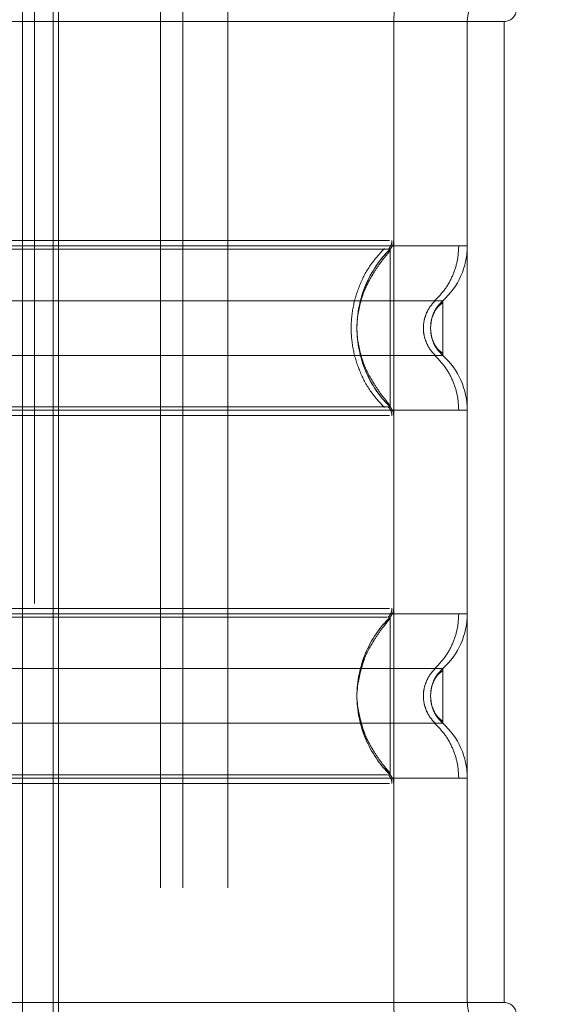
# Model space of a CAD drawing. Header units: inches. Extents: x 0.2 to 10.8, y 0.2 to 8.2.
# Tile 75 of 156: x 2.8839 to 2.926, y 4.2958 to 4.3749. Entities that reach past the tile are written whole.
import ezdxf

# ---------------------------------------------------------------- set-up
doc = ezdxf.new("R2010")
doc.units = ezdxf.units.IN
doc.header["$MEASUREMENT"] = 0
doc.linetypes.add('HIDDEN', pattern=[0.07500000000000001, 0.05, -0.025])
doc.layers.add('DIMENSIONS', color=140, linetype='Continuous')
doc.styles.add('SLDTEXTSTYLE0', font='TXT', dxfattribs={"width": 0.7})
doc.dimstyles.new('SLDDIMSTYLE0', dxfattribs={"dimtxt": 0.0849609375, "dimasz": 0.13, "dimexe": 0, "dimexo": 0.0625, "dimgap": 0.021240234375, "dimtad": 0, "dimtih": 1, "dimtoh": 1, "dimlfac": 20, "dimrnd": 1e-09, "dimzin": 12, "dimdsep": 46, "dimtxsty": 'SLDTEXTSTYLE0', "dimsah": 1, "dimcen": 0.09, "dimadec": 0, "dimazin": 3, "dimtfac": 1, "dimtofl": 0, "dimtmove": 0, "dimatfit": 3, "dimfxl": 0, "dimfrac": 2, "dimtolj": 1, "dimtzin": 12, "dimarcsym": 0})

# ---------------------------------------------------------------- blocks, each defined once
blk = doc.blocks.new('_D')
at = {"layer": 'DIMENSIONS'}
for p, q in [((2.961656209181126, 4.983580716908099), (2.428832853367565, 4.983580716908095)), ((2.553832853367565, 4.983580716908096), (2.553832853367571, 4.325865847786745)), ((2.392258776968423, 4.171814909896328), (2.3637286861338, 4.171814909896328)), ((2.3637286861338, 4.171814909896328), (2.3637286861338, 4.036784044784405)), ((2.715406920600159, 4.171814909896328), (2.743937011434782, 4.171814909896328)), ((2.743937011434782, 4.171814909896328), (2.743937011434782, 4.036784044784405)), ((2.3637286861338, 4.036784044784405), (2.392258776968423, 4.036784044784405)), ((2.743937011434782, 4.036784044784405), (2.715406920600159, 4.036784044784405)), ((2.55383285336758, 3.189414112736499), (2.553832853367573, 4.017763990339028)), ((2.961656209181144, 3.189414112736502), (2.42883285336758, 3.189414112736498))]:
    blk.add_line(p, q, dxfattribs=at)
for points in [[(2.553832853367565, 4.983580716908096), (2.533832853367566, 4.853580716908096), (2.573832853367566, 4.853580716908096)], [(2.55383285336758, 3.189414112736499), (2.573832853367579, 3.319414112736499), (2.533832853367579, 3.319414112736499)]]:
    blk.add_solid(points, dxfattribs=at)
at = {"layer": 'DIMENSIONS', "char_height": 0.08333333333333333, "attachment_point": 1, "style": 'SLDTEXTSTYLE0'}
for s, insert in [('35.88', (2.392258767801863, 4.298257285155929)), ('911.4', (2.392258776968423, 4.144206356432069))]:
    blk.add_mtext(s, dxfattribs=dict(at, insert=insert))

msp = doc.modelspace()

# ---------------------------------------------------------------- linework, layer by layer
at = {"color": 7, "linetype": 'HIDDEN', "lineweight": 18}
for p, q in [((2.88410445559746, 3.088837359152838), (2.884104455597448, 5.084157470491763)), ((2.886558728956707, 3.091291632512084), (2.886558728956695, 5.081703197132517)), ((2.886995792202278, 3.091730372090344), (2.886995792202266, 5.081276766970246)), ((2.895176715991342, 3.105202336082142), (2.895176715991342, 5.067752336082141)), ((2.895176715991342, 3.105202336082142), (2.895176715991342, 5.067752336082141)), ((2.896976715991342, 3.105202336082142), (2.896976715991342, 5.067752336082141)), ((2.900576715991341, 3.105202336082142), (2.900576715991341, 5.067752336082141)), ((2.885056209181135, 3.1280224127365), (2.885056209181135, 5.0449724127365)), ((2.885056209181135, 3.1280224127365), (2.885056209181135, 5.0449724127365)), ((2.913886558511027, 4.374727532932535), (2.86467396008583, 4.374727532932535)), ((2.913886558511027, 4.374727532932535), (2.913886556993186, 4.357149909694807)), ((2.922744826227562, 4.374727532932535), (2.913886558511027, 4.374727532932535)), ((2.913886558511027, 4.374727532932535), (2.913886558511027, 4.295987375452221)), ((2.919792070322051, 4.374727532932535), (2.919792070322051, 4.295987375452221)), ((2.919792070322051, 4.374727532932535), (2.919792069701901, 4.356723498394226)), ((2.922744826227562, 4.374727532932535), (2.922744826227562, 4.295987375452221)), ((2.922744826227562, 4.374727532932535), (2.922744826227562, 4.295987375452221)), ((2.913591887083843, 4.356194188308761), (2.913591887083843, 4.356447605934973)), ((2.916891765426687, 4.350603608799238), (2.916839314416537, 4.350121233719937)), ((2.916839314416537, 4.350121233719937), (2.916891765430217, 4.349638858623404)), ((2.913591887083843, 4.343794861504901), (2.913591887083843, 4.344048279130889)), ((2.849270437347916, 4.343518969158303), (2.919792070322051, 4.343518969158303)), ((2.913591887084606, 4.326920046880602), (2.913086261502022, 4.32616979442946)), ((2.913591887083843, 4.326666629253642), (2.913591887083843, 4.326920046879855)), ((2.916891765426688, 4.321076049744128), (2.916839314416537, 4.320593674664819)), ((2.916893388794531, 4.321083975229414), (2.916840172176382, 4.320593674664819)), ((2.916839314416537, 4.320593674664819), (2.916891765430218, 4.320111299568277)), ((2.916840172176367, 4.320593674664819), (2.916893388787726, 4.320103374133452)), ((2.913086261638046, 4.315017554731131), (2.913591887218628, 4.314267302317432)), ((2.913591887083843, 4.314267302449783), (2.913591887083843, 4.31452072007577)), ((2.919792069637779, 4.313991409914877), (2.919792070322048, 4.295987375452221)), ((2.913886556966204, 4.313564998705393), (2.913886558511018, 4.295987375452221)), ((2.913886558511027, 4.295987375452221), (2.86467396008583, 4.295987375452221)), ((2.922744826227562, 4.295987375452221), (2.913886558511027, 4.295987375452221))]:
    msp.add_line(p, q, dxfattribs=at)
for centre, radius, start, end in [((2.922744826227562, 4.374727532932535), 0.008858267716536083, 90, 180), ((2.922744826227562, 4.374727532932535), 0.002952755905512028, 90, 180), ((2.922744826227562, 4.375711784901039), 0.0009842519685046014, 270.0000000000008, 0), ((2.912902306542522, 4.357149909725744), 0.0009842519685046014, 314.4762724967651, 359.9999999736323), ((2.913886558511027, 4.356723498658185), 0.005905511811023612, 311.7633977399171, 0), ((2.913886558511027, 4.343518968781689), 0.005905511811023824, 0, 48.23660226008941), ((2.912902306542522, 4.343092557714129), 0.00098425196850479, 2.75577506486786e-08, 45.52372749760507), ((2.912902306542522, 4.327622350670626), 0.0009842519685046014, 314.4762724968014, 359.9999999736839), ((2.913886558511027, 4.327195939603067), 0.005905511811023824, 311.7633977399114, 0), ((2.913886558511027, 4.313991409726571), 0.005905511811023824, 0, 48.23660226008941), ((2.912902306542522, 4.313564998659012), 0.0009842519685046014, 2.750604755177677e-08, 45.52372749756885), ((2.922744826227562, 4.295987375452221), 0.008858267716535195, 180, 270.0000000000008), ((2.922744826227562, 4.295987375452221), 0.002952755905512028, 180, 270.0000000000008), ((2.922744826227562, 4.295003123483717), 0.0009842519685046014, 0, 90)]:
    msp.add_arc(centre, radius, start, end, dxfattribs=at)
for points, knots in [([(2.919792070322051, 4.356723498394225), (2.919660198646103, 4.356723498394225), (2.919396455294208, 4.356723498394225), (2.917289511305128, 4.356723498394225), (2.914014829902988, 4.356723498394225), (2.909574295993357, 4.356723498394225), (2.904171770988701, 4.356723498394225), (2.898005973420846, 4.356723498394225), (2.891316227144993, 4.356723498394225), (2.884359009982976, 4.356723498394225), (2.877401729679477, 4.356723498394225), (2.870712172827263, 4.356723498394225), (2.864545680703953, 4.356723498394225), (2.85914574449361, 4.356723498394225), (2.854695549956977, 4.356723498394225), (2.851456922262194, 4.356723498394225), (2.849593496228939, 4.356723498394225), (2.849350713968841, 4.356723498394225), (2.849270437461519, 4.356723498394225)], [0, 0, 0, 0, 0.06454114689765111, 0.1290822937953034, 0.1936234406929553, 0.2581645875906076, 0.3227057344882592, 0.3872468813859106, 0.4517880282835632, 0.5163291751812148, 0.580870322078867, 0.645411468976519, 0.7099526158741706, 0.7744937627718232, 0.8390349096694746, 0.9035760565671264, 0.9681172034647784, 1, 1, 1, 1]), ([(2.91359188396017, 4.356447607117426), (2.913596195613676, 4.356447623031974), (2.912829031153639, 4.356447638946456), (2.909903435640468, 4.356447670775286), (2.907735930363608, 4.356447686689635), (2.902322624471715, 4.3564477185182), (2.899080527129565, 4.356447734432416), (2.892011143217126, 4.356447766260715), (2.888185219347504, 4.356447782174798), (2.880532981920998, 4.356447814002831), (2.876706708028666, 4.35644782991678), (2.86963801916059, 4.356447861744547), (2.866394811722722, 4.356447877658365), (2.860982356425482, 4.356447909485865), (2.858814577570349, 4.35644792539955), (2.855888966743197, 4.356447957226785), (2.855120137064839, 4.356447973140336), (2.855126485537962, 4.356447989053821)], [0, 0, 0, 0, 0.125, 0.125, 0.25, 0.25, 0.375, 0.375, 0.5, 0.5, 0.625, 0.625, 0.75, 0.75, 0.875, 0.875, 1, 1, 1, 1]), ([(2.913542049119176, 4.357149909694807), (2.913485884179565, 4.357149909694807), (2.913286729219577, 4.357149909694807), (2.911770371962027, 4.357149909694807), (2.909080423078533, 4.357149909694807), (2.905369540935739, 4.357149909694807), (2.900870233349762, 4.357149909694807), (2.895731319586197, 4.357149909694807), (2.890156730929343, 4.357149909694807), (2.884358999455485, 4.357149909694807), (2.878561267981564, 4.357149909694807), (2.872986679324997, 4.357149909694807), (2.867847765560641, 4.357149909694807), (2.863348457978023, 4.357149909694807), (2.859637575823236, 4.357149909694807), (2.856947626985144, 4.357149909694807), (2.855431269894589, 4.357149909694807), (2.855232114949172, 4.357149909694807), (2.855175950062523, 4.357149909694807)], [0, 0, 0, 0, 0.02656569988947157, 0.09419917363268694, 0.1618326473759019, 0.2294661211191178, 0.2970995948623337, 0.3647330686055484, 0.4323665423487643, 0.5000000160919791, 0.5676334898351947, 0.6352669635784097, 0.7029004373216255, 0.7705339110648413, 0.8381673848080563, 0.9058008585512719, 0.9734343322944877, 1, 1, 1, 1]), ([(2.913142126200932, 4.343735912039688), (2.912744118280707, 4.344172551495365), (2.911948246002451, 4.345045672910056), (2.91112170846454, 4.346635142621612), (2.91059429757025, 4.348339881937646), (2.910412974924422, 4.350121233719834), (2.910594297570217, 4.351902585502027), (2.911121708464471, 4.353607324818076), (2.911948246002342, 4.355196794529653), (2.91274411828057, 4.356069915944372), (2.913142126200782, 4.356506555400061)], [0, 0, 0, 0, 0.1250856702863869, 0.2501262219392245, 0.3751553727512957, 0.4999999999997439, 0.6248446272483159, 0.7498737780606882, 0.8749143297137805, 0.9999999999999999, 0.9999999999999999, 0.9999999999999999, 0.9999999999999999]), ([(2.913591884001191, 4.343794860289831), (2.911902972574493, 4.345433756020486), (2.909971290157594, 4.350121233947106), (2.911902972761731, 4.354808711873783), (2.913591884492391, 4.356447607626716)], [0.02713175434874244, 0.02713175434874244, 0.02713175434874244, 0.02713175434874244, 0.499999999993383, 0.9728682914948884, 0.9728682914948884, 0.9728682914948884, 0.9728682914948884]), ([(2.913447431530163, 4.356444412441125), (2.91349161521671, 4.356492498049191), (2.913580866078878, 4.356589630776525), (2.913672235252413, 4.356767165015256), (2.913734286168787, 4.3569570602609), (2.913740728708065, 4.357089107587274), (2.913743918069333, 4.357154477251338)], [0, 0, 0, 0, 0.2475269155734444, 0.5000033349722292, 0.7524780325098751, 0.9999999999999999, 0.9999999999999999, 0.9999999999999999, 0.9999999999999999]), ([(2.917152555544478, 4.35229933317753), (2.917438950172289, 4.352591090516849), (2.918018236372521, 4.353181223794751), (2.918631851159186, 4.354280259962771), (2.919033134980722, 4.355477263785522), (2.919083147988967, 4.356311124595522), (2.91910788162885, 4.356723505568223)], [0, 0, 0, 0, 0.2471297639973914, 0.4998657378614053, 0.7526615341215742, 1, 1, 1, 1]), ([(2.913591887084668, 4.356324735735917), (2.913351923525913, 4.356039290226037), (2.912903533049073, 4.355505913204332), (2.912175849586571, 4.354414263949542), (2.911349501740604, 4.352950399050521), (2.911117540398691, 4.351730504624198), (2.91097993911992, 4.351006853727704)], [0, 0, 0, 0, 0.1830305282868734, 0.3420067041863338, 0.6096732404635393, 1, 1, 1, 1]), ([(2.913591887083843, 4.344048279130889), (2.913591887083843, 4.344103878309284), (2.913591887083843, 4.344276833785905), (2.913591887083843, 4.345563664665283), (2.913591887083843, 4.347629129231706), (2.913591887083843, 4.350121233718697), (2.913591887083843, 4.352613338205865), (2.913591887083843, 4.354678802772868), (2.913591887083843, 4.355965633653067), (2.913591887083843, 4.356138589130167), (2.913591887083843, 4.356194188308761)], [0, 0, 0, 0, 0.06819172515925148, 0.2121278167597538, 0.3560639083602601, 0.499999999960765, 0.6439360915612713, 0.787872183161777, 0.9318082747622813, 1, 1, 1, 1]), ([(2.917820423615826, 4.352318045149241), (2.917826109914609, 4.352318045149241), (2.915858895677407, 4.352318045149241), (2.908252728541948, 4.352318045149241), (2.897655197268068, 4.352318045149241), (2.884358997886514, 4.352318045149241), (2.871062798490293, 4.352318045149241), (2.860465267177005, 4.352318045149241), (2.852859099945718, 4.352318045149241), (2.850891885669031, 4.352318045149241), (2.850897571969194, 4.352318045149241)], [4.712414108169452, 4.712414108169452, 4.712414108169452, 4.712414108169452, 5.15721612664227, 5.4883921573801, 5.8858033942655, 6.2832146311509, 6.68062586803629, 7.07803710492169, 7.40921313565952, 7.854015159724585, 7.854015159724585, 7.854015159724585, 7.854015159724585]), ([(2.91725093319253, 4.347904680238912), (2.917105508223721, 4.348052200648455), (2.91681433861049, 4.348347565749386), (2.916508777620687, 4.348898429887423), (2.916311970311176, 4.349494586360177), (2.916243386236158, 4.350121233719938), (2.916311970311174, 4.350747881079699), (2.916508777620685, 4.351344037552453), (2.91681433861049, 4.35189490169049), (2.917105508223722, 4.352190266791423), (2.917250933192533, 4.352337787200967)], [0, 0, 0, 0, 0.1248322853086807, 0.2499389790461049, 0.3751056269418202, 0.4999999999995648, 0.6248943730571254, 0.7500610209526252, 0.8751677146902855, 1, 1, 1, 1]), ([(2.917819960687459, 4.352147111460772), (2.917692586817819, 4.352053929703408), (2.917440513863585, 4.351869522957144), (2.917155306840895, 4.351453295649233), (2.916944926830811, 4.350969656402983), (2.916885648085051, 4.350609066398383), (2.916856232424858, 4.350430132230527)], [0, 0, 0, 0, 0.2572717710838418, 0.5091409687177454, 0.7564229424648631, 1, 1, 1, 1]), ([(2.91781996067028, 4.3523185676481), (2.917676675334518, 4.352170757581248), (2.917389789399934, 4.351874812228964), (2.917133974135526, 4.351453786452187), (2.917053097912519, 4.351188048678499), (2.917032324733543, 4.351119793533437)], [0, 0, 0, 0, 0.425787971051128, 0.8525127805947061, 0.9999999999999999, 0.9999999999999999, 0.9999999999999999, 0.9999999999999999]), ([(2.917819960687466, 4.347923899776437), (2.917819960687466, 4.347923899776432), (2.917819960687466, 4.347981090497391), (2.917819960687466, 4.34820123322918), (2.917819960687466, 4.348364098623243), (2.917819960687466, 4.348770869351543), (2.917819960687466, 4.349014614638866), (2.917819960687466, 4.349546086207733), (2.917819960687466, 4.349833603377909), (2.917819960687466, 4.350408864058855), (2.917819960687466, 4.350696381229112), (2.917819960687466, 4.35122785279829), (2.917819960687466, 4.351471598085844), (2.917819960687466, 4.351878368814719), (2.917819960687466, 4.352041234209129), (2.917819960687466, 4.352261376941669), (2.917819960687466, 4.352318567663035), (2.917819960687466, 4.352318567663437)], [0, 0, 0, 0, 0.125, 0.125, 0.25, 0.25, 0.375, 0.375, 0.5, 0.5, 0.625, 0.625, 0.75, 0.75, 0.875, 0.875, 1, 1, 1, 1]), ([(2.916856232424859, 4.349812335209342), (2.916885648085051, 4.349633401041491), (2.916944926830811, 4.349272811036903), (2.917155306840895, 4.348789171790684), (2.917440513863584, 4.348372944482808), (2.917692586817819, 4.348188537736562), (2.917819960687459, 4.348095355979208)], [0, 0, 0, 0, 0.2435770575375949, 0.4908590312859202, 0.7427282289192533, 1, 1, 1, 1]), ([(2.910979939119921, 4.34923561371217), (2.9111175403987, 4.348511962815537), (2.911349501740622, 4.347292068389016), (2.912175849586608, 4.345828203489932), (2.912903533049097, 4.344736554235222), (2.913351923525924, 4.344203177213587), (2.913591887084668, 4.343917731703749)], [0, 0, 0, 0, 0.3903267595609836, 0.6579932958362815, 0.8169694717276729, 1, 1, 1, 1]), ([(2.917032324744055, 4.349122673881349), (2.917053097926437, 4.349054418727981), (2.917133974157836, 4.348788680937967), (2.917389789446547, 4.348367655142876), (2.917676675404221, 4.348071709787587), (2.917819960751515, 4.347923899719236)], [0, 0, 0, 0, 0.1474872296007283, 0.574212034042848, 1, 1, 1, 1]), ([(2.850897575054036, 4.347924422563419), (2.850891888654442, 4.347924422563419), (2.852859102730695, 4.347924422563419), (2.860465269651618, 4.347924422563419), (2.871062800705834, 4.347924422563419), (2.884358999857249, 4.347924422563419), (2.897655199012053, 4.347924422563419), (2.908252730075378, 4.347924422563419), (2.915858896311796, 4.347924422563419), (2.917826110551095, 4.347924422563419), (2.917820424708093, 4.347924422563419)], [4.712364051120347, 4.712364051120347, 4.712364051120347, 4.712364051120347, 5.15716607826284, 5.488342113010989, 5.885753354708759, 6.28316459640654, 6.68057583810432, 7.077987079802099, 7.40916311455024, 7.85396503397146, 7.85396503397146, 7.85396503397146, 7.85396503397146]), ([(2.919107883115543, 4.343518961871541), (2.91908314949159, 4.343931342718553), (2.919033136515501, 4.34476520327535), (2.91863185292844, 4.345962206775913), (2.91801823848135, 4.347061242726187), (2.917438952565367, 4.347651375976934), (2.917152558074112, 4.347943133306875)], [0, 0, 0, 0, 0.247338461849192, 0.5001342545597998, 0.7528702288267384, 1, 1, 1, 1]), ([(2.855126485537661, 4.343794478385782), (2.855120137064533, 4.343794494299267), (2.855888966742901, 4.343794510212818), (2.858814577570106, 4.343794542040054), (2.860982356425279, 4.343794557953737), (2.866394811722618, 4.343794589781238), (2.869638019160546, 4.343794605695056), (2.876706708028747, 4.343794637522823), (2.880532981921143, 4.343794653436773), (2.888185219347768, 4.343794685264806), (2.892011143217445, 4.343794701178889), (2.899080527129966, 4.343794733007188), (2.902322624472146, 4.343794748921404), (2.907735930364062, 4.343794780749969), (2.909903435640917, 4.343794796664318), (2.91282903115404, 4.343794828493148), (2.913596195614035, 4.343794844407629), (2.913591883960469, 4.343794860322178)], [0, 0, 0, 0, 0.125, 0.125, 0.25, 0.25, 0.375, 0.375, 0.5, 0.5, 0.625, 0.625, 0.75, 0.75, 0.875, 0.875, 1, 1, 1, 1]), ([(2.913743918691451, 4.343087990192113), (2.913740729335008, 4.343153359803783), (2.913734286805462, 4.343285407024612), (2.91367223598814, 4.343475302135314), (2.913580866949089, 4.343652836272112), (2.913491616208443, 4.3437499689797), (2.913447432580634, 4.343798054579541)], [0, 0, 0, 0, 0.2475219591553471, 0.499996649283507, 0.7524730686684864, 1, 1, 1, 1]), ([(2.855175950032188, 4.343092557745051), (2.855232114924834, 4.343092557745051), (2.855431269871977, 4.343092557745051), (2.856947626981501, 4.343092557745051), (2.859637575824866, 4.343092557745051), (2.863348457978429, 4.343092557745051), (2.86784776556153, 4.343092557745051), (2.872986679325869, 4.343092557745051), (2.878561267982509, 4.343092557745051), (2.884358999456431, 4.343092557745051), (2.890156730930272, 4.343092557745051), (2.89573131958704, 4.343092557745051), (2.9008702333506, 4.343092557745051), (2.905369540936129, 4.343092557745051), (2.909080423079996, 4.343092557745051), (2.911770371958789, 4.343092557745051), (2.913286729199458, 4.343092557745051), (2.913485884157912, 4.343092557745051), (2.913542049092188, 4.343092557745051)], [0, 0, 0, 0, 0.02656567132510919, 0.09419914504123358, 0.1618326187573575, 0.2294660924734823, 0.2970995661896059, 0.364733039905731, 0.4323665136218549, 0.4999999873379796, 0.5676334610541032, 0.6352669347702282, 0.7029004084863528, 0.7705338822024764, 0.8381673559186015, 0.9058008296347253, 0.9734343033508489, 1, 1, 1, 1]), ([(2.919792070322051, 4.327195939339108), (2.919660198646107, 4.327195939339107), (2.919396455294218, 4.327195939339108), (2.917289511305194, 4.327195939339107), (2.914014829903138, 4.327195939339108), (2.909574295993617, 4.327195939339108), (2.904171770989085, 4.327195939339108), (2.89800597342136, 4.327195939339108), (2.891316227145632, 4.327195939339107), (2.884359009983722, 4.327195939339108), (2.877401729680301, 4.327195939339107), (2.870712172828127, 4.327195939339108), (2.86454568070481, 4.327195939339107), (2.859145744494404, 4.327195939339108), (2.85469554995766, 4.327195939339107), (2.851456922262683, 4.327195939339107), (2.849593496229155, 4.327195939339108), (2.849350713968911, 4.327195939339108), (2.849270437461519, 4.327195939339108)], [0, 0, 0, 0, 0.06454114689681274, 0.1290822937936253, 0.1936234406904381, 0.2581645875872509, 0.3227057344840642, 0.3872468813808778, 0.4517880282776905, 0.5163291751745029, 0.5808703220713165, 0.6454114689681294, 0.7099526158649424, 0.7744937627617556, 0.8390349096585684, 0.903576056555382, 0.9681172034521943, 1, 1, 1, 1]), ([(2.913542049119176, 4.32762235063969), (2.913485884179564, 4.32762235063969), (2.913286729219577, 4.32762235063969), (2.911770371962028, 4.32762235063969), (2.909080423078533, 4.327622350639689), (2.905369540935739, 4.32762235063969), (2.900870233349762, 4.327622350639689), (2.895731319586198, 4.32762235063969), (2.890156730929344, 4.32762235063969), (2.884358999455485, 4.32762235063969), (2.878561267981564, 4.32762235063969), (2.872986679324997, 4.32762235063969), (2.867847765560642, 4.327622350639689), (2.863348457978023, 4.32762235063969), (2.859637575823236, 4.327622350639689), (2.856947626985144, 4.32762235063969), (2.855431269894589, 4.32762235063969), (2.855232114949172, 4.32762235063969), (2.855175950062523, 4.32762235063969)], [0, 0, 0, 0, 0.02656569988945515, 0.09419917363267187, 0.1618326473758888, 0.2294661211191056, 0.2970995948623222, 0.3647330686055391, 0.4323665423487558, 0.5000000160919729, 0.5676334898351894, 0.6352669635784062, 0.7029004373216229, 0.7705339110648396, 0.8381673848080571, 0.9058008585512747, 0.9734343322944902, 1, 1, 1, 1]), ([(2.913447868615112, 4.326916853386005), (2.913492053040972, 4.326964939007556), (2.913581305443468, 4.327062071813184), (2.91367267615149, 4.327239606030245), (2.913734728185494, 4.327429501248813), (2.913741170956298, 4.327561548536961), (2.913744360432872, 4.32762691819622)], [0, 0, 0, 0, 0.2475266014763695, 0.5000029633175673, 0.7524777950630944, 1, 1, 1, 1]), ([(2.917152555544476, 4.322771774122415), (2.917438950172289, 4.323063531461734), (2.918018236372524, 4.323653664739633), (2.918631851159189, 4.324752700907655), (2.919033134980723, 4.325949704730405), (2.919083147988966, 4.326783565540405), (2.919107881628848, 4.327195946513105)], [0, 0, 0, 0, 0.247129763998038, 0.4998657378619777, 0.7526615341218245, 1, 1, 1, 1]), ([(2.913400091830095, 4.32692004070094), (2.913381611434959, 4.32692004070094), (2.913282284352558, 4.32692004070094), (2.912456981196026, 4.32692004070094), (2.910702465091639, 4.32692004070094), (2.907782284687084, 4.326920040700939), (2.903605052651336, 4.326920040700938), (2.898125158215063, 4.326920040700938), (2.891557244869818, 4.326920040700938), (2.884358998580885, 4.326920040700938), (2.877160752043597, 4.326920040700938), (2.870592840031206, 4.326920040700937), (2.865112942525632, 4.326920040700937), (2.860935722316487, 4.326920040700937), (2.858015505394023, 4.326920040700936), (2.856261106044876, 4.326920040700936), (2.855436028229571, 4.326920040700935), (2.855336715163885, 4.326920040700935), (2.855318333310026, 4.326920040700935)], [0, 0, 0, 0, 0.01170879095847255, 0.06293155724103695, 0.1206490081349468, 0.1851790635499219, 0.2564308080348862, 0.3337141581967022, 0.4156154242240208, 0.5000373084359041, 0.5844591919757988, 0.6663604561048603, 0.7436438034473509, 0.8148955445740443, 0.8794255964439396, 0.937143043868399, 0.988365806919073, 1, 1, 1, 1]), ([(2.913591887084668, 4.3267971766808), (2.913351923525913, 4.326511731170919), (2.912903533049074, 4.325978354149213), (2.912175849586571, 4.324886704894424), (2.911349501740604, 4.323422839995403), (2.911117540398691, 4.322202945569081), (2.91097993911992, 4.321479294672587)], [0, 0, 0, 0, 0.1830305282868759, 0.3420067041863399, 0.6096732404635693, 1, 1, 1, 1]), ([(2.913591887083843, 4.31452072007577), (2.913591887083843, 4.314576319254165), (2.913591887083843, 4.314749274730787), (2.913591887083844, 4.316036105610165), (2.913591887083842, 4.318101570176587), (2.913591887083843, 4.32059367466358), (2.913591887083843, 4.323085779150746), (2.913591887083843, 4.325151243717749), (2.913591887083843, 4.326438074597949), (2.913591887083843, 4.32661103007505), (2.913591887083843, 4.326666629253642)], [0, 0, 0, 0, 0.06819172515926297, 0.2121278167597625, 0.356063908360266, 0.4999999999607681, 0.6439360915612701, 0.7878721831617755, 0.9318082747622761, 1, 1, 1, 1]), ([(2.9115655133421, 4.323673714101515), (2.9112509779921, 4.322647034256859), (2.910621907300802, 4.320593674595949), (2.911250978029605, 4.318540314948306), (2.911565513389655, 4.317513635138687)], [0, 0, 0, 0, 0.500000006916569, 1, 1, 1, 1]), ([(2.917820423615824, 4.322790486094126), (2.917826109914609, 4.322790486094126), (2.915858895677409, 4.322790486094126), (2.908252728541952, 4.322790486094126), (2.897655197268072, 4.322790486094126), (2.884358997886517, 4.322790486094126), (2.871062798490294, 4.322790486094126), (2.860465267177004, 4.322790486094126), (2.852859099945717, 4.322790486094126), (2.850891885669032, 4.322790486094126), (2.850897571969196, 4.322790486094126)], [4.712414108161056, 4.712414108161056, 4.712414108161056, 4.712414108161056, 5.15721612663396, 5.48839215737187, 5.88580339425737, 6.28321463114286, 6.68062586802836, 7.07803710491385, 7.40921313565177, 7.854015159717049, 7.854015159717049, 7.854015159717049, 7.854015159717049]), ([(2.917250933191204, 4.318377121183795), (2.9171055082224, 4.318524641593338), (2.916814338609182, 4.31882000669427), (2.916508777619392, 4.319370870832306), (2.916311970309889, 4.31996702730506), (2.916243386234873, 4.320593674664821), (2.916311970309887, 4.321220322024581), (2.91650877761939, 4.321816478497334), (2.916814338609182, 4.322367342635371), (2.917105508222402, 4.322662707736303), (2.917250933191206, 4.322810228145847)], [0, 0, 0, 0, 0.124832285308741, 0.2499389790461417, 0.3751056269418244, 0.4999999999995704, 0.6248943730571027, 0.7500610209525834, 0.8751677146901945, 1, 1, 1, 1]), ([(2.917819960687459, 4.322619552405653), (2.917692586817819, 4.322526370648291), (2.917440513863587, 4.322341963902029), (2.917155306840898, 4.321925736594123), (2.916944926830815, 4.321442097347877), (2.916885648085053, 4.32108150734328), (2.91685623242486, 4.320902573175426)], [0, 0, 0, 0, 0.2572717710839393, 0.5091409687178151, 0.7564229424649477, 0.9999999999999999, 0.9999999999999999, 0.9999999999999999, 0.9999999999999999]), ([(2.91781996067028, 4.322791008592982), (2.917676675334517, 4.322643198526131), (2.917389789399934, 4.322347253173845), (2.917133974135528, 4.32192622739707), (2.91705309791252, 4.321660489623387), (2.917032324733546, 4.321592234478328)], [0, 0, 0, 0, 0.4257879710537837, 0.8525127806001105, 1, 1, 1, 1]), ([(2.917820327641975, 4.322790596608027), (2.917672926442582, 4.32264477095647), (2.917409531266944, 4.322384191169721), (2.917240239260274, 4.322055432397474), (2.917165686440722, 4.321910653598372)], [0, 0, 0, 0, 0.5596199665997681, 1, 1, 1, 1]), ([(2.917819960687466, 4.318396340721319), (2.917819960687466, 4.318396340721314), (2.917819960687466, 4.318453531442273), (2.917819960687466, 4.318673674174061), (2.917819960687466, 4.318836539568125), (2.917819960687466, 4.319243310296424), (2.917819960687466, 4.319487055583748), (2.917819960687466, 4.320018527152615), (2.917819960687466, 4.320306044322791), (2.917819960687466, 4.320881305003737), (2.917819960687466, 4.321168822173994), (2.917819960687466, 4.321700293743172), (2.917819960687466, 4.321944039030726), (2.917819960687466, 4.322350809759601), (2.917819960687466, 4.322513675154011), (2.917819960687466, 4.322733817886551), (2.917819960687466, 4.322791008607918), (2.917819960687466, 4.322791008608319)], [0, 0, 0, 0, 0.125, 0.125, 0.25, 0.25, 0.375, 0.375, 0.5, 0.5, 0.625, 0.625, 0.75, 0.75, 0.875, 0.875, 1, 1, 1, 1]), ([(2.916856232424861, 4.320284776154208), (2.916885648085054, 4.320105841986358), (2.916944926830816, 4.319745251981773), (2.917155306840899, 4.319261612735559), (2.917440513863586, 4.318845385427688), (2.917692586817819, 4.318660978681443), (2.917819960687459, 4.318567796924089)], [0, 0, 0, 0, 0.2435770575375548, 0.4908590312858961, 0.7427282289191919, 1, 1, 1, 1]), ([(2.91097993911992, 4.319708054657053), (2.9111175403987, 4.318984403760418), (2.911349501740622, 4.317764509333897), (2.912175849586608, 4.316300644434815), (2.912903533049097, 4.315208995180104), (2.913351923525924, 4.31467561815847), (2.913591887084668, 4.314390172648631)], [0, 0, 0, 0, 0.3903267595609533, 0.65799329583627, 0.816969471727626, 1, 1, 1, 1]), ([(2.917032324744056, 4.319595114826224), (2.917053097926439, 4.319526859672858), (2.917133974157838, 4.319261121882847), (2.917389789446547, 4.318840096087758), (2.91767667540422, 4.318544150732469), (2.917819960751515, 4.318396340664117)], [0, 0, 0, 0, 0.1474872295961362, 0.5742120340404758, 0.9999999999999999, 0.9999999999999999, 0.9999999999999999, 0.9999999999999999]), ([(2.917165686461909, 4.319276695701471), (2.917240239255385, 4.31913191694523), (2.91740953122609, 4.318803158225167), (2.917672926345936, 4.318542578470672), (2.917820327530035, 4.31839675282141)], [0, 0, 0, 0, 0.440379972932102, 1, 1, 1, 1]), ([(2.850897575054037, 4.3183968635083), (2.850891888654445, 4.3183968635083), (2.852859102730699, 4.3183968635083), (2.860465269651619, 4.3183968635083), (2.871062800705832, 4.3183968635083), (2.884358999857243, 4.3183968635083), (2.897655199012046, 4.3183968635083), (2.908252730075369, 4.3183968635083), (2.915858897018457, 4.3183968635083), (2.917826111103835, 4.3183968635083), (2.917820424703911, 4.3183968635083)], [4.712364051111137, 4.712364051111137, 4.712364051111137, 4.712364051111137, 5.157166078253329, 5.4883421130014, 5.88575335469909, 6.28316459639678, 6.680575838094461, 7.07798707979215, 7.409163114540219, 7.853965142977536, 7.853965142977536, 7.853965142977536, 7.853965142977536]), ([(2.919107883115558, 4.313991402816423), (2.919083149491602, 4.314403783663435), (2.919033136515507, 4.315237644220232), (2.918631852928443, 4.316434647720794), (2.918018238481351, 4.317533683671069), (2.917438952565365, 4.318123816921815), (2.91715255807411, 4.318415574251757)], [0, 0, 0, 0, 0.2473384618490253, 0.5001342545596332, 0.7528702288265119, 1, 1, 1, 1]), ([(2.849611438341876, 4.313991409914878), (2.85019195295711, 4.313991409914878), (2.851354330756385, 4.313991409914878), (2.854723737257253, 4.313991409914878), (2.859138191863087, 4.313991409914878), (2.864547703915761, 4.313991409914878), (2.870711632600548, 4.313991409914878), (2.877401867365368, 4.313991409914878), (2.884358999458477, 4.313991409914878), (2.891316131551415, 4.313991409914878), (2.89800636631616, 4.313991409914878), (2.904170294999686, 4.313991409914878), (2.909579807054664, 4.313991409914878), (2.91399426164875, 4.313991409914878), (2.917363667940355, 4.313991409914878), (2.918526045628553, 4.313991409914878), (2.919106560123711, 4.313991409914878)], [0, 0, 0, 0, 0.07128662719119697, 0.1427388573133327, 0.2141910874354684, 0.2856433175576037, 0.3570955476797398, 0.428547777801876, 0.5000000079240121, 0.5714522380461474, 0.6429044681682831, 0.7143566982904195, 0.7858089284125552, 0.8572611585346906, 0.928713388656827, 1, 1, 1, 1]), ([(2.855318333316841, 4.314267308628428), (2.855336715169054, 4.314267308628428), (2.855436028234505, 4.314267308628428), (2.856261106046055, 4.314267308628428), (2.858015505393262, 4.314267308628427), (2.860935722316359, 4.314267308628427), (2.865112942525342, 4.314267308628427), (2.870592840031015, 4.314267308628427), (2.877160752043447, 4.314267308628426), (2.884358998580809, 4.314267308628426), (2.891557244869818, 4.314267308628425), (2.898125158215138, 4.314267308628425), (2.903605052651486, 4.314267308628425), (2.907782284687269, 4.314267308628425), (2.910702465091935, 4.314267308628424), (2.912456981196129, 4.314267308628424), (2.913282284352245, 4.314267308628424), (2.913381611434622, 4.314267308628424), (2.913400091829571, 4.314267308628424)], [0, 0, 0, 0, 0.01163419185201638, 0.06285695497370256, 0.1205744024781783, 0.1851044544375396, 0.2563561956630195, 0.3336395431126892, 0.4155408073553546, 0.4999626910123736, 0.5843845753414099, 0.6662858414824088, 0.7435691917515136, 0.8148209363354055, 0.8793509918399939, 0.9370684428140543, 0.9882912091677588, 1, 1, 1, 1]), ([(2.913744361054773, 4.313560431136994), (2.913741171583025, 4.31362580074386), (2.913734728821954, 4.313757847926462), (2.913672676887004, 4.313947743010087), (2.913581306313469, 4.314125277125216), (2.9134920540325, 4.314222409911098), (2.913447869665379, 4.314270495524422)], [0, 0, 0, 0, 0.247522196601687, 0.4999970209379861, 0.752473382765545, 1, 1, 1, 1]), ([(2.919106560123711, 4.313991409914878), (2.919108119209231, 4.313991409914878), (2.919782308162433, 4.313991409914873), (2.919787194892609, 4.313991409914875), (2.919792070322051, 4.313991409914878)], [0, 0, 0, 0, 0.002312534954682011, 0.9999999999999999, 0.9999999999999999, 0.9999999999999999, 0.9999999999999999]), ([(2.855175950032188, 4.313564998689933), (2.855232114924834, 4.313564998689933), (2.855431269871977, 4.313564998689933), (2.856947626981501, 4.313564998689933), (2.859637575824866, 4.313564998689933), (2.863348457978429, 4.313564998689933), (2.86784776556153, 4.313564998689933), (2.872986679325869, 4.313564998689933), (2.878561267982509, 4.313564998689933), (2.884358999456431, 4.313564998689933), (2.890156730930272, 4.313564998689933), (2.89573131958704, 4.313564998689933), (2.9008702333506, 4.313564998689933), (2.905369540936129, 4.313564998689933), (2.909080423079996, 4.313564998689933), (2.911770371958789, 4.313564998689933), (2.913286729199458, 4.313564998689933), (2.913485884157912, 4.313564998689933), (2.913542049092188, 4.313564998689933)], [0, 0, 0, 0, 0.02656567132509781, 0.09419914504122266, 0.161832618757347, 0.2294660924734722, 0.2970995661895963, 0.3647330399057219, 0.4323665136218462, 0.4999999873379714, 0.5676334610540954, 0.6352669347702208, 0.7029004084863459, 0.77053388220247, 0.8381673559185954, 0.9058008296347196, 0.9734343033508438, 1, 1, 1, 1])]:
    msp.add_open_spline(points, degree=3, knots=knots, dxfattribs=at)
for points in [[(2.913591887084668, 4.356447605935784), (2.912754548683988, 4.35562468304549), (2.911407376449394, 4.353642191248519), (2.910934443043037, 4.351296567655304), (2.91093644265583, 4.350121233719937)], [(2.91093644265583, 4.350121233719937), (2.910934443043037, 4.348945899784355), (2.911407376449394, 4.346600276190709), (2.912754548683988, 4.344617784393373), (2.913591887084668, 4.343794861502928)], [(2.913591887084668, 4.326920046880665), (2.912754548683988, 4.326097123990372), (2.911407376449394, 4.324114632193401), (2.910934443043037, 4.321769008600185), (2.91093644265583, 4.320593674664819)], [(2.91093644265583, 4.320593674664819), (2.910934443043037, 4.319418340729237), (2.911407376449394, 4.31707271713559), (2.912754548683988, 4.315090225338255), (2.913591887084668, 4.314267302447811)]]:
    msp.add_open_spline(points, degree=3, dxfattribs=at)

# ---------------------------------------------------------------- dimensions: what is measured, and where the dimension line sits
at = {"layer": 'DIMENSIONS'}
dim = msp.add_linear_dim(base=(2.553832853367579, 3.189414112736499), p1=(3.011656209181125, 4.983580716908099), p2=(3.011656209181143, 3.189414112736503), angle=90.0000000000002, dimstyle='SLDDIMSTYLE0', dxfattribs=at)
dim.commit()
dim.dimension.update_dxf_attribs({"geometry": '_D', "text_midpoint": (2.553832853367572, 4.171814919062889), "dimtype": 160})

doc.saveas('drawing.dxf')
